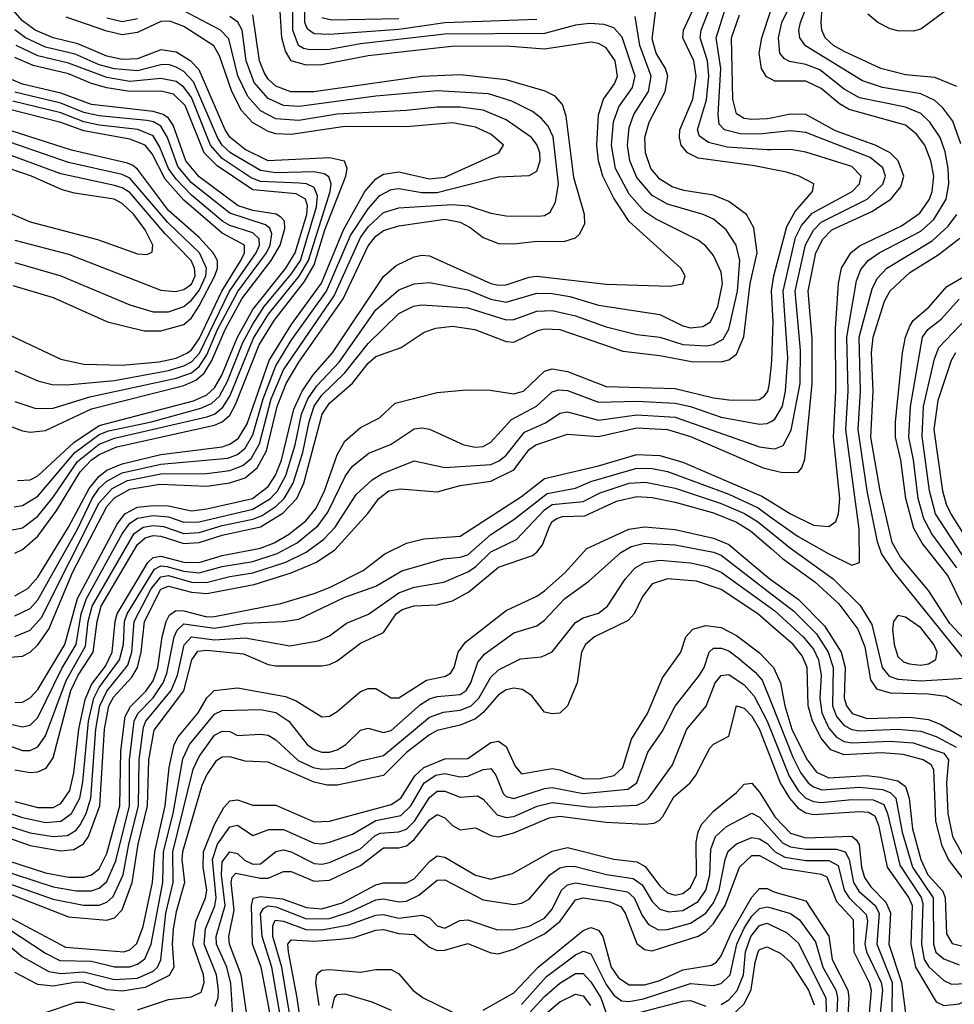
# Model space of a CAD drawing. Header units: inches. Extents: x 501365 to 657855, y 482276 to 547543.
# Tile 210 of 256: x 548043 to 550477, y 531673 to 534237. Entities that reach past the tile are written whole.
import ezdxf

# ---------------------------------------------------------------- set-up
doc = ezdxf.new("R2010")
doc.units = ezdxf.units.IN
doc.header["$MEASUREMENT"] = 0
doc.layers.add('A5543', color=7, linetype='Continuous')
doc.layers.add('A5553', color=7, linetype='Continuous')

msp = doc.modelspace()

# ---------------------------------------------------------------- linework, layer by layer
at = {"layer": 'A5543', "color": 5}
for points, elevation in [([(548030, 532458.8), (548050, 532460.1), (548070, 532471.3), (548090, 532492.8), (548160.3, 532610), (548193.6, 532730), (548296.9, 532923.1), (548317, 532950), (548350, 532967.9), (548390, 532972.4), (548430, 532971.2), (548490, 532958.3), (548530, 532963.2), (548649.4, 532990.6), (548690, 533021.5), (548709.2, 533050.8), (548725, 533090), (548757.2, 533222.8), (548778.1, 533270), (548807.5, 533312.5), (548857.2, 533370), (548990, 533568.2), (549023.3, 533596.7), (549070, 533619.6), (549090, 533624.1), (549110, 533622.4), (549270, 533550.5), (549290, 533545.4), (549310, 533546.4), (549370, 533566.5), (549390, 533568.8), (549570, 533548), (549736.5, 533543.5), (549770.4, 533549.6), (549775.7, 533570), (549765, 533590), (549630, 533711.4), (549590, 533772.6), (549561.5, 533830), (549550.7, 533870), (549546.3, 533910), (549550.7, 533989.3), (549563.3, 534030), (549591.9, 534070), (549599.7, 534090), (549593.5, 534130), (549570, 534164.2), (549550, 534174.9), (549530, 534178.5), (549410, 534160.5), (549310, 534168), (549167.6, 534167.6), (548950, 534143.2), (548830, 534119.6), (548790, 534118.3), (548750, 534130), (548734.8, 534154.8), (548725.3, 534190), (548716.5, 534330)], 3480), ([(547850, 532439.6), (548050, 532395.8), (548070, 532400.4), (548090, 532420.3), (548152.3, 532547.7), (548189.8, 532610), (548203.1, 532690), (548216.7, 532730), (548310, 532898.1), (548330, 532926.2), (548350, 532939.4), (548390, 532946), (548430, 532942.1), (548470, 532928.4), (548509.9, 532929.9), (548650, 532962.6), (548695.8, 532990), (548714.3, 533010), (548735.6, 533050), (548760.4, 533130), (548776.7, 533210), (548793.3, 533250), (548816.6, 533283.4), (548874.6, 533345.4), (548970, 533481.6), (549030, 533533.6), (549070, 533549.7), (549110, 533552.4), (549210, 533533.7), (549270, 533509), (549310, 533501.5), (549390, 533525.2), (549430, 533524.1), (549475.9, 533515.9), (549550, 533493.3), (549710, 533469.7), (549770, 533440.1), (549790, 533435.1), (549821.9, 533438.1), (549841.8, 533450), (549860.8, 533490), (549873.5, 533550), (549870, 533579.8), (549850, 533622.8), (549830, 533647.5), (549810, 533662.6), (549698.4, 533718.4), (549670, 533737.2), (549630, 533783.1), (549594.7, 533850), (549584.5, 533910), (549589.1, 533970.9), (549603.5, 534010), (549639.2, 534060.8), (549645.4, 534090), (549611.6, 534191.6), (549590, 534215.8), (549564.8, 534224.8), (549527.3, 534227.3), (549490, 534222.5), (549410, 534201.3), (549150, 534199.1), (548930, 534174.1), (548850, 534159.7), (548798.2, 534158.2), (548782.2, 534162.2), (548769.3, 534170), (548754.5, 534210), (548754.7, 534310)], 3460), ([(549390, 534237.4), (549150, 534229.1), (549030, 534211.7), (548850, 534198.8), (548810, 534200.5), (548792.4, 534212.4), (548785.4, 534230), (548786.6, 534313.4)], 3440), ([(548030, 532847.7), (548050, 532857.1), (548090, 532891.9), (548139.8, 532960.2), (548200.5, 533059.5), (548229, 533090), (548250, 533105.2), (548295.4, 533124.6), (548550, 533180.8), (548570.4, 533189.6), (548590, 533207.3), (548605.2, 533234.8), (548666.5, 533390), (548705.8, 533454.2), (548784.6, 533555.4), (548810, 533598.6), (548837.5, 533690), (548892.3, 533830), (548895.9, 533850), (548889.1, 533869.1), (548850, 533877.4), (548690, 533869.5), (548630, 533898.9), (548590.6, 533930), (548577.7, 533950), (548510, 534106.9), (548488.9, 534128.9), (548450, 534152.8), (548410, 534158.6), (548350, 534135.5), (548310, 534133.7), (548270, 534142.4), (548194, 534174), (548129.7, 534189.7), (548083.4, 534210), (548050, 534234.3), (548019.1, 534270)], 3620), ([(548030, 532684.4), (548070, 532703.5), (548090, 532726.4), (548193, 532910), (548231.9, 532990), (548250, 533016.9), (548270, 533035.8), (548310, 533057), (548410, 533080), (548584.6, 533095.4), (548610, 533104.9), (548630, 533120.9), (548650, 533156.3), (548676.6, 533250), (548710, 533335.8), (548750, 533401.4), (548841.9, 533530), (548904.6, 533675.4), (548950, 533744.3), (548980.7, 533779.3), (549010, 533795), (549030, 533797.2), (549090, 533787), (549130, 533787.4), (549290, 533827.7), (549370, 533831.7), (549390, 533842.8), (549398.6, 533870), (549397.5, 533890), (549390.3, 533910.3), (549375.9, 533930), (549310, 533976.2), (549250, 534001.1), (549190, 534009.1), (549130, 534009.7), (549050, 534000.3), (548870, 533991.4), (548770, 533975), (548710, 533978.9), (548670, 533999.6), (548636.9, 534036.9), (548611.1, 534091.1), (548587.2, 534187.2), (548565.6, 534210), (548450, 534271)], 3560), ([(548030, 532283.9), (548070, 532276.6), (548090, 532278.2), (548111.9, 532288.1), (548130, 532314.8), (548176.4, 532490), (548195, 532530), (548233.9, 532590), (548244.2, 532670), (548255.3, 532710), (548350, 532870.8), (548370, 532888.2), (548390, 532893.7), (548410, 532892.2), (548470, 532873), (548510, 532875.7), (548570, 532895), (548670, 532916.6), (548728.1, 532951.9), (548764.3, 532990), (548783.2, 533030), (548830.5, 533210), (548850, 533238.8), (548909.2, 533290.8), (548950, 533342.7), (548970, 533360.1), (549036.6, 533383.4), (549096.4, 533423.6), (549126.3, 533433.7), (549170, 533439.1), (549227.9, 533430), (549310, 533398.7), (549330, 533397.7), (549392, 533428), (549410, 533432.2), (549450, 533430.3), (549613.5, 533373.5), (549710, 533362.8), (549792.9, 533347.1), (549870, 533346), (549890, 533351.3), (549910, 533366.2), (549928.5, 533411.5), (549945, 533550), (549963.7, 533630), (549954.9, 533694.9), (549936.2, 533730), (549890, 533764.1), (549850, 533780.1), (549772.3, 533792.3), (549742.1, 533802.1), (549710, 533821.5), (549686.6, 533850), (549672.5, 533890), (549670.9, 533930), (549682.1, 533970), (549724.2, 534050), (549730.8, 534090), (549724.7, 534110), (549700.4, 534150), (549690, 534187.6), (549700.2, 534270)], 3420), ([(550000, 533847.6), (549956.3, 533856.3), (549810, 533876.9), (549781.8, 533890), (549765.8, 533910), (549761.1, 533930), (549762.5, 533950), (549795.8, 534030), (549804.9, 534090), (549798.5, 534130), (549770, 534190), (549772, 534210), (549799.2, 534270)], 3380), ([(550000, 533898.2), (549990, 533898), (549885.3, 533905.3), (549836.9, 533916.9), (549813.6, 533933.6), (549808.2, 533950), (549831.4, 534028.6), (549837.4, 534090), (549834.3, 534130), (549815.5, 534190), (549817.7, 534210), (549841.4, 534270)], 3360), ([(550000, 533942.1), (549970, 533938.9), (549919.5, 533939.5), (549878.3, 533950), (549864.9, 533964.9), (549861.9, 533990), (549868.6, 534110), (549856.6, 534190), (549881.9, 534270)], 3340), ([(547949.8, 532369.8), (548050, 532334), (548070, 532334.3), (548090, 532343.3), (548110, 532371.8), (548163.4, 532516.6), (548214, 532606), (548221.5, 532670), (548231.5, 532710), (548341, 532899), (548364.7, 532915.3), (548390, 532920.1), (548417.2, 532917.2), (548470, 532899.1), (548510, 532901.8), (548570, 532920.3), (548650, 532936.3), (548674.2, 532945.8), (548711.1, 532970), (548731.9, 532990), (548755.1, 533030), (548780.2, 533110), (548796.5, 533190), (548810, 533230.8), (548830, 533259.3), (548890, 533317.1), (548950, 533393.8), (549030, 533471.9), (549068.8, 533491.2), (549090, 533494.8), (549210, 533487.1), (549310, 533455.6), (549330, 533456.2), (549390, 533477.9), (549430, 533479.5), (549490, 533466.3), (549570, 533437.5), (549650, 533417.7), (549710, 533410.1), (549770, 533391.3), (549831.8, 533388.2), (549850, 533390.9), (549874.8, 533405.2), (549890, 533431.6), (549912.3, 533530), (549918.5, 533610), (549909.2, 533650), (549883, 533690), (549850, 533717.6), (549823.1, 533730), (549730, 533756.4), (549690, 533779.5), (549650, 533826.5), (549631.5, 533870), (549625.9, 533910), (549630, 533956.5), (549642.5, 533990), (549680.7, 534050), (549687.4, 534090), (549658, 534170), (549645.8, 534245.8)], 3440), ([(547950, 532571.9), (548050, 532580.1), (548070, 532590.1), (548090, 532609.5), (548119, 532650), (548181.1, 532798.9), (548270, 532969.4), (548290, 532992.4), (548330, 533014.5), (548407.4, 533027.4), (548530, 533022.8), (548590, 533031.4), (548630, 533044), (548661.7, 533070), (548686, 533114), (548713.5, 533230), (548737, 533290), (548770, 533345.6), (548885.7, 533510), (548950, 533648.1), (548970, 533673.1), (548990, 533688.4), (549030, 533700.5), (549150, 533717.8), (549190, 533709.6), (549216, 533696), (549250, 533669.8), (549290, 533653.9), (549330, 533653.1), (549390, 533660.3), (549460.4, 533659.6), (549490, 533668.7), (549501.1, 533678.9), (549514.3, 533705.7), (549514, 533730), (549486.1, 533826.1), (549466.3, 533986.3), (549456.5, 534016.5), (549437.8, 534037.8), (549411, 534051), (549310, 534080.7), (549190, 534093.4), (549090, 534089.4), (548809.2, 534049.2), (548749.3, 534049.3), (548710, 534063.6), (548690, 534082.1), (548679.3, 534099.3), (548667.4, 534130), (548650.1, 534250.1)], 3520), ([(548030, 532630.9), (548070, 532647.8), (548099.9, 532680.1), (548250, 532978.8), (548283.3, 533016.7), (548323.3, 533036.7), (548410, 533054.1), (548530, 533055.7), (548590, 533063.5), (548623.9, 533076.1), (548646, 533094), (548667.7, 533132.3), (548697.8, 533250), (548730, 533325.5), (548861.9, 533518.1), (548930, 533670.3), (548950, 533697.6), (548990, 533734.6), (549030, 533747.6), (549170, 533755.9), (549212, 533752), (549270, 533733.2), (549310, 533726.5), (549394.7, 533725.3), (549410, 533726.8), (549424.2, 533735.8), (549438.2, 533761.8), (549446.3, 533810), (549432.3, 533932.3), (549419.5, 533959.5), (549401.1, 533981.1), (549378, 533998), (549324.8, 534024.8), (549263.9, 534043.9), (549130, 534052), (548970, 534037.8), (548771, 534011), (548730, 534013.6), (548690, 534032.1), (548653.8, 534073.8), (548632.3, 534130), (548621.8, 534210), (548610.7, 534230.7), (548590, 534245.7)], 3540), ([(548030, 532736.5), (548064.4, 532755.6), (548090, 532785.1), (548170, 532915.3), (548223.4, 533016.6), (548250, 533048.6), (548270, 533063.9), (548310, 533080.9), (548410, 533105.1), (548570, 533124.5), (548590, 533131.5), (548612.6, 533147.4), (548635.2, 533184.8), (548692.9, 533350), (548750, 533442.3), (548828.9, 533551.1), (548885.8, 533690), (548941.4, 533790), (548970, 533823.1), (548990, 533834.9), (549030, 533841.2), (549110, 533822.7), (549150, 533827.1), (549290.9, 533890), (549303.2, 533910), (549270, 533939.4), (549230, 533957.4), (549170, 533968.9), (549050, 533957.8), (548890, 533959.4), (548750, 533938.4), (548710, 533940), (548690, 533945.7), (548649, 533969), (548620.4, 534000.4), (548595.1, 534050), (548563.3, 534143.3), (548548.7, 534168.7), (548470, 534219.8), (548433.5, 534233.5), (548410, 534232.6), (548350, 534204.1), (548310, 534197.6), (548270, 534206.8), (548163.7, 534243.7)], 3580), ([(548350, 534239.2), (548310, 534231.9), (548270, 534240.8)], 3560), ([(549030, 534239), (548856.1, 534236.1), (548830, 534241.8)], 3420), ([(550000, 533980.9), (549990, 533978.9), (549950, 533976.8), (549930, 533980.1), (549910, 533992.3), (549900.2, 534030), (549896.6, 534190), (549917.2, 534250)], 3320), ([(550000, 534081.9), (549988.2, 534088.2), (549974.6, 534110), (549969.2, 534150), (549975.8, 534190), (550000, 534263.4)], 3280), ([(548005.6, 532905.6), (548050, 532913.8), (548090, 532944.5), (548130, 532993.3), (548193.6, 533086.4), (548250, 533131.4), (548290, 533147), (548530, 533203.2), (548550, 533210.2), (548572.3, 533227.7), (548590, 533257.1), (548652.1, 533407.9), (548691, 533470), (548771, 533569), (548795.3, 533610), (548851, 533790), (548853.6, 533810), (548848.1, 533828.1), (548836, 533836), (548810, 533841.1), (548710, 533838.4), (548670, 533844.2), (548591.8, 533890), (548570, 533910), (548557.6, 533930), (548495.2, 534075.2), (548470, 534101.9), (548450, 534113.7), (548430, 534120.1), (548410, 534119.9), (548350, 534104.2), (548290, 534108.8), (548250, 534119.5), (548187, 534147), (548110, 534165.4), (548057.5, 534190), (548030, 534210.8)], 3640), ([(548028.3, 532968.3), (548050, 532971.6), (548090, 532996), (548186.6, 533110), (548250, 533156.5), (548273.9, 533166.1), (548386.1, 533190), (548514.4, 533225.6), (548542.1, 533237.9), (548562.9, 533257.1), (548584.1, 533295.9), (548623.9, 533396.1), (548650, 533444.3), (548679.3, 533490), (548750, 533574.5), (548774, 533610), (548815.9, 533750), (548818.7, 533778.7), (548810, 533799.9), (548790, 533809.4), (548771.6, 533811.6), (548670, 533816), (548645.5, 533825.5), (548570, 533875.9), (548539.9, 533910), (548490, 534034.6), (548470, 534061.8), (548450, 534076.3), (548410, 534083.9), (548330, 534075.8), (548270, 534086.2), (548170, 534124), (548090, 534142.8), (548033.6, 534170)], 3660), ([(548037.2, 533037.2), (548070, 533038.9), (548090, 533049.3), (548183.7, 533136.3), (548250, 533180.4), (548495.3, 533244.7), (548530, 533260.2), (548550, 533278.5), (548569, 533311), (548609.7, 533410.3), (548650, 533482.5), (548735.6, 533590), (548760.3, 533630), (548790.9, 533730), (548792.5, 533752.5), (548787.2, 533770), (548763.1, 533783.2), (548650, 533794.1), (548556.7, 533856.7), (548523, 533890), (548473.5, 534013.5), (548443.3, 534043.3), (548411.4, 534051.4), (548330, 534050), (548270, 534060), (548230, 534070.8), (548170, 534096), (548077.8, 534117.8), (548030, 534138.4)], 3680), ([(547950, 533203.8), (548050, 533166.6), (548070, 533163.3), (548110, 533167.1), (548230, 533223.9), (548470, 533284.5), (548501.9, 533298.1), (548523.3, 533316.7), (548543.2, 533350), (548577.6, 533430), (548621.7, 533510), (548697.4, 533610), (548721, 533650), (548733.1, 533693.1), (548732.1, 533712.1), (548723.3, 533723.3), (548710.5, 533730.5), (548650, 533740.1), (548612.2, 533752.2), (548510, 533828), (548475.3, 533870), (548442.1, 533962.1), (548430, 533980.5), (548416.8, 533990), (548390, 533998.1), (548230, 534015.9), (548150, 534045.4), (548050, 534069), (548021.1, 534081.1)], 3720), ([(548030, 533243), (548084.6, 533224.6), (548130, 533225.5), (548225.4, 533254.6), (548450, 533303.9), (548490, 533317.9), (548510, 533334.2), (548530, 533364.6), (548557.6, 533430), (548610.8, 533529.2), (548685.6, 533630), (548695.4, 533650), (548699.3, 533679.3), (548694.2, 533694.2), (548682.6, 533702.6), (548590, 533733.3), (548490, 533812.7), (548454.9, 533854.9), (548427.4, 533930), (548410, 533960), (548390.9, 533970.9), (548374.2, 533974.2), (548250, 533987.1), (548210, 533995.4), (548150, 534019.4), (548030, 534048.5)], 3740), ([(548030, 533322.7), (548090, 533296.5), (548127.2, 533287.2), (548165.9, 533285.9), (548290, 533297.2), (548430, 533323.9), (548470, 533335.3), (548490, 533346.1), (548511, 533369), (548589.3, 533530), (548658.8, 533630), (548667.4, 533650), (548666.3, 533666.3), (548650, 533681.8), (548590, 533701.6), (548572, 533712), (548490, 533780), (548450, 533821.9), (548430.1, 533850), (548407.1, 533907.1), (548390, 533934.9), (548350.9, 533950.9), (548250, 533962.5), (548210, 533971.4), (548150, 533994.5), (548025.1, 534025.1)], 3760), ([(547852.9, 533492.9), (548150, 533352.8), (548210, 533340.1), (548310, 533337.7), (548405.9, 533345.9), (548450, 533355.5), (548479.6, 533370), (548490, 533377.7), (548510, 533406.3), (548569.3, 533530), (548618.4, 533610), (548628.1, 533630), (548628.3, 533650), (548570, 533680.8), (548470, 533767.2), (548422.1, 533822.1), (548387.5, 533887.5), (548370, 533910.5), (548330, 533926.4), (548210, 533947.4), (548150, 533969.4), (548010, 534005.4)], 3780), ([(548030, 533604.6), (548150, 533570), (548330, 533494.5), (548390, 533476.1), (548430, 533476.3), (548470, 533490.3), (548490, 533506.7), (548510, 533531.9), (548527.7, 533570), (548529.5, 533590), (548510.8, 533630), (548428.6, 533708.6), (548330, 533824.3), (548310, 533833.7), (548170, 533864.8), (547973.3, 533933.3)], 3840), ([(548025.1, 533545.1), (548130, 533513.8), (548271.1, 533450), (548367.3, 533427.3), (548410, 533426.6), (548470, 533443.3), (548490, 533461), (548510, 533492.1), (548550.7, 533570), (548557.7, 533590), (548558, 533610), (548546.4, 533630), (548510, 533670.3), (548430, 533740.4), (548350, 533847.5), (548337.4, 533857.4), (548323.9, 533863.9), (548177.7, 533897.7), (547995.9, 533955.9)], 3820), ([(548030, 533662.9), (548170, 533626.6), (548410, 533532.8), (548449, 533529), (548470, 533534.7), (548490, 533548.7), (548499.7, 533570), (548498.4, 533590), (548489, 533610), (548420.5, 533680.5), (548330, 533786.7), (548310, 533799.3), (548290, 533805.2), (548150, 533835.8), (547970, 533902.1)], 3860), ([(547944.6, 533764.6), (548070, 533711.1), (548245, 533665), (548350, 533627.5), (548374, 533626), (548387.9, 533632.1), (548389.2, 533650), (548369.9, 533690), (548340.2, 533730), (548310, 533758.7), (548288.9, 533770), (548185.2, 533785.2), (548153.8, 533793.8), (548073.8, 533830), (547981.1, 533861.1)], 3880), ([(548030, 532200.9), (548090, 532185.8), (548130, 532185.8), (548150, 532195.8), (548173.3, 532230), (548184.2, 532275.8), (548196.9, 532390), (548213.2, 532466.8), (548230, 532506), (548266, 532554), (548284, 532590), (548291.1, 532670), (548296.6, 532690), (548376.4, 532823.6), (548390, 532836.6), (548410, 532840.3), (548470, 532824.1), (548510, 532823.6), (548570, 532841.7), (548670, 532860.8), (548705.3, 532874.7), (548743.2, 532896.8), (548787.7, 532932.3), (548814.6, 532965.4), (548836.3, 533010), (548870, 533103.8), (548890, 533139.9), (548930, 533175.3), (548979.5, 533200.5), (549021.1, 533238.9), (549130, 533265.9), (549206.9, 533273.1), (549267.9, 533272.1), (549330, 533262.5), (549354.9, 533270), (549410, 533321.7), (549430, 533328.3), (549470, 533320.9), (549570, 533282.2), (549750, 533276.9), (549850, 533252.6), (549890, 533247.6), (549953.8, 533246.2), (549970, 533248.2), (549982.3, 533257.7), (549991, 533269), (549995.1, 533284.9), (550000, 533329.7)], 3380), ([(547990, 532179.1), (548050, 532159.4), (548110, 532146.2), (548150, 532149.8), (548177.4, 532170), (548199.4, 532210), (548207.4, 532252.6), (548221.9, 532410), (548236, 532470), (548250, 532497.9), (548302.9, 532570), (548313.1, 532610), (548315.6, 532670), (548322.6, 532690), (548393.6, 532806.4), (548410, 532814.5), (548426.4, 532813.6), (548470, 532800.6), (548510, 532797), (548570, 532812.8), (548650, 532826.5), (548713.1, 532846.9), (548765.1, 532874.9), (548820.3, 532919.7), (548845.7, 532954.3), (548891.1, 533048.9), (548910, 533074.4), (548951.8, 533108.2), (549010, 533131.5), (549070, 533172), (549090, 533174.7), (549110.4, 533170.4), (549199.7, 533130), (549230, 533123.8), (549250, 533125.4), (549270, 533136.9), (549323.8, 533196.2), (549388.9, 533231.1), (549430, 533268.3), (549446.6, 533273.4), (549470, 533271.3), (549550, 533241), (549650, 533244), (549750, 533238.8), (549789.7, 533229.7), (549870, 533201.9), (549970, 533184.2), (549990, 533185.2), (550000, 533190.9)], 3360), ([(547990, 532144.9), (548070, 532119.4), (548130, 532110), (548167.3, 532112.7), (548190, 532126.4), (548199.9, 532140.1), (548215.7, 532170), (548228.4, 532210), (548241.1, 532390), (548251.5, 532450), (548270, 532488.4), (548324.1, 532555.9), (548334.9, 532590), (548341.1, 532670), (548384.9, 532755.1), (548410, 532786.7), (548430, 532789.8), (548490, 532772.3), (548528.2, 532771.8), (548590, 532787.5), (548650, 532796.5), (548735.9, 532824.1), (548789.1, 532850.9), (548835.3, 532884.7), (548864.1, 532915.9), (548919.2, 533000.8), (548961.2, 533038.8), (548985.7, 533054.3), (549070, 533088.4), (549150, 533071), (549270, 533079), (549291.7, 533088.3), (549310, 533103.3), (549357.4, 533162.6), (549412.3, 533187.7), (549450, 533212.6), (549470, 533216.2), (549550, 533194.6), (549650, 533208.3), (549750, 533202.2), (549970, 533124.6), (550000, 533120.5)], 3340), ([(547860.8, 532160.8), (548070, 532086.9), (548150, 532073.1), (548184.1, 532075.9), (548209.1, 532090.9), (548222.3, 532110), (548251.3, 532190), (548263.6, 532390), (548274.8, 532450), (548287.3, 532472.7), (548335.2, 532524.8), (548349.8, 532550), (548359.1, 532590), (548367.9, 532670), (548410, 532753.8), (548430, 532762.3), (548490, 532746.1), (548530, 532742.8), (548653.3, 532766.7), (548750, 532796.4), (548815.5, 532824.5), (548863.6, 532856.4), (548949.1, 532950.9), (548978.4, 532990), (549004.5, 533010), (549035, 533015), (549130, 533007.7), (549190, 533024.2), (549270, 533035.4), (549330, 533064.7), (549370, 533118.2), (549386.9, 533130), (549470, 533157.6), (549550, 533151.9), (549650, 533174.1), (549730, 533170), (549790, 533152), (549979.5, 533070), (550000, 533065.3)], 3320), ([(547977.6, 532057.6), (548110, 532015.3), (548170, 532003.8), (548210, 532004.4), (548230.1, 532009.9), (548250, 532025.6), (548270, 532065.6), (548303.4, 532190), (548306.6, 532333.4), (548317.8, 532422.2), (548331.6, 532448.4), (548371.2, 532488.8), (548390, 532515.7), (548402.5, 532550), (548413.9, 532630), (548424.7, 532670), (548433, 532687), (548450, 532699), (548470, 532697.9), (548530, 532682.3), (548550, 532682.9), (548723.1, 532716.9), (548810, 532743), (548850, 532758.3), (548937.3, 532802.7), (548993.9, 532846.1), (549050, 532873.8), (549095.2, 532884.8), (549190, 532892.1), (549350, 532995.4), (549410, 533042.4), (549550, 533075.5), (549650, 533104.6), (549710, 533102.4), (549770, 533084.5), (549976.1, 532996.1), (550000, 532981.5)], 3280), ([(547930, 532044.4), (548130, 531979), (548190, 531968.5), (548230, 531968.8), (548250, 531975.8), (548270, 531992.7), (548293.5, 532046.5), (548328.4, 532190), (548329, 532310), (548340.8, 532410), (548350.5, 532430), (548390, 532471.1), (548416.7, 532510), (548425.6, 532534.4), (548444.8, 532630), (548452.5, 532647.5), (548470, 532663.7), (548550, 532652.2), (548630, 532665.7), (548730.2, 532669.8), (548770, 532676.3), (548890, 532733.5), (548970, 532761.9), (549038.4, 532801.6), (549146.5, 532833.5), (549190, 532837.5), (549210, 532843.9), (549270, 532896.8), (549330, 532935.9), (549416.6, 533003.4), (549490, 533017.5), (549530, 533034.9), (549650, 533069.3), (549690, 533068.5), (549730, 533060.5), (549890, 533001.7), (549965.8, 532965.8), (550000, 532941.2)], 3260), ([(547850, 532044.9), (548130, 531947.1), (548208.9, 531931.1), (548250, 531931.1), (548270, 531938.8), (548286.5, 531953.5), (548312.7, 532010), (548327.1, 532090), (548352.5, 532190), (548353.9, 532310), (548365.2, 532394.8), (548371, 532410), (548437.3, 532490), (548453.6, 532530), (548471.2, 532608.8), (548490, 532629.6), (548550, 532622.5), (548630, 532627.6), (548746.5, 532606.5), (548820.6, 532619.4), (548850, 532632.9), (548894.3, 532665.7), (548951.1, 532688.9), (549030, 532744.5), (549070, 532759.6), (549147.3, 532772.7), (549210, 532799.2), (549230, 532812.6), (549270, 532851.8), (549336.7, 532883.3), (549410, 532960.4), (549430, 532974.2), (549510, 532982.3), (549554.8, 533005.2), (549630, 533030.6), (549673, 533033), (549750, 533017), (549870, 532977.6), (549930.8, 532950.8), (549964.5, 532930), (550000, 532901.3)], 3240), ([(548010, 531963.6), (548170, 531900.9), (548270, 531892), (548290, 531898.5), (548310, 531919.2), (548335.9, 531990), (548351.1, 532090), (548375.7, 532190), (548379.5, 532310), (548393.1, 532386.9), (548470.2, 532489.8), (548491.3, 532570), (548507.1, 532592.9), (548530, 532595.7), (548626.1, 532586.1), (548690, 532557.6), (548710, 532554.2), (548830, 532554.1), (548850, 532558.3), (548870, 532567.9), (548930, 532613.6), (548990, 532641.1), (549023.5, 532690), (549039.1, 532700.9), (549070, 532711), (549130, 532713.5), (549170, 532723.9), (549212.4, 532747.6), (549290, 532811.2), (549378, 532842), (549390, 532850.1), (549404.1, 532870), (549422.4, 532917.6), (549429.6, 532930.4), (549441.8, 532938.2), (549456.9, 532943.1), (549515, 532945), (549596.8, 532983.2), (549650, 532995.6), (549690, 532993), (549750, 532980.7), (549850, 532952.5), (549910, 532928.2), (549946.2, 532906.2), (550000, 532859.8)], 3220), ([(547992.4, 531912.4), (548162.1, 531822.1), (548314, 531810), (548330, 531815.1), (548348.3, 531831.7), (548364.6, 531875.4), (548388.9, 531990), (548394.7, 532070), (548421.8, 532190), (548431.9, 532290), (548445.5, 532350), (548455.8, 532370), (548507.8, 532432.2), (548530, 532470.8), (548549.6, 532490.4), (548610, 532497), (548734.7, 532474.7), (548763.2, 532463.2), (548830, 532422), (548850, 532423.6), (548870, 532435.7), (548930, 532487.5), (548950, 532495.9), (548970, 532495.8), (549010, 532471.2), (549030, 532470.9), (549102.6, 532517.4), (549152, 532528), (549164.7, 532535.3), (549174.1, 532550), (549185, 532590), (549203.7, 532616.3), (549310, 532699), (549390, 532736), (549410, 532750.1), (549463, 532797), (549520.2, 532859.8), (549629.6, 532910.4), (549670, 532916.6), (549750, 532909.1), (549850, 532886.7), (549890, 532870.6), (549987.6, 532787.6), (550000, 532778.5)], 3180), ([(548013.8, 531870), (548110, 531805.9), (548147.6, 531787.6), (548230, 531785.3), (548290, 531771.1), (548330, 531771), (548350, 531777.6), (548368.7, 531791.3), (548385.3, 531830), (548415.2, 531990), (548417.7, 532070), (548442.5, 532170), (548467.9, 532312.1), (548485.4, 532350), (548550, 532428.3), (548570, 532438.4), (548670, 532440.5), (548710, 532433.2), (548743.5, 532410), (548791.1, 532350), (548810, 532336.6), (548830, 532329.8), (548850, 532329.8), (548870, 532336), (548892.3, 532350), (548930, 532386.9), (548950, 532391.8), (548990, 532381), (549010, 532386.5), (549086.4, 532453.6), (549110, 532468.6), (549130, 532474.9), (549190, 532479.6), (549205.9, 532490), (549217.6, 532510), (549236.3, 532563.7), (549254.4, 532585.6), (549330, 532640.7), (549390, 532658.4), (549410, 532673.2), (549462.8, 532730), (549525.4, 532774.6), (549608.6, 532850), (549635.1, 532864.9), (549670, 532873.6), (549750, 532870), (549850, 532850.2), (549870, 532842.3), (550000, 532742.3)], 3160), ([(547987.9, 531847.9), (548050, 531796.6), (548118.8, 531758.8), (548150, 531753.6), (548210, 531757.5), (548290, 531737.6), (548350, 531740.8), (548390, 531759.3), (548401.6, 531770), (548410.8, 531789.2), (548423, 531910), (548442.6, 531990), (548441.3, 532070), (548494.9, 532285.1), (548510, 532318), (548550, 532373.7), (548570, 532384.6), (548590, 532383.5), (548610, 532373.1), (548670, 532376.9), (548690, 532373.8), (548710, 532362), (548767.9, 532307.9), (548806.9, 532290), (548830, 532285.1), (548890, 532288.3), (548930, 532307), (548990, 532320.7), (549110, 532420.9), (549146.4, 532433.6), (549190, 532438.7), (549218.4, 532450), (549238.5, 532470), (549270, 532525), (549290, 532543.9), (549347.4, 532572.6), (549402.1, 532577.9), (549429.4, 532590.6), (549490, 532667.6), (549510, 532679.2), (549550, 532692), (549574, 532710), (549620, 532780), (549645.9, 532810), (549670, 532823.2), (549710, 532830), (549790, 532823.1), (549833.3, 532813.3), (549870, 532798.8), (550000, 532705.1)], 3140), ([(550000, 532659.8), (549965.4, 532690), (549870, 532752.9), (549805.4, 532774.6), (549730, 532781), (549690, 532768.3), (549664.8, 532735.2), (549643.1, 532690), (549627.3, 532672.7), (549540.2, 532630), (549516.2, 532610), (549505.9, 532590), (549494.9, 532510), (549469.9, 532450), (549450, 532431.5), (549430, 532429.2), (549410, 532433.5), (549376.6, 532476.6), (549352.8, 532492.8), (549330, 532496.2), (549310, 532492), (549290, 532479.1), (549250, 532433.1), (549230, 532416.7), (549190, 532399.6), (549130, 532386), (549110, 532374.8), (549050, 532328.7), (548990, 532268.9), (548870, 532244), (548843.7, 532243.7), (548810, 532251.6), (548690, 532303.5), (548630, 532306.1), (548590, 532317.9), (548570, 532317), (548553.7, 532306.3), (548530, 532271.7), (548517.2, 532242.8), (548466.8, 532070), (548464.8, 532050), (548471.7, 531990), (548450, 531914.1), (548442.8, 531870), (548440.2, 531830), (548444.2, 531770), (548431.7, 531748.3), (548370, 531716.8), (548310, 531707.5), (548270, 531711), (548210, 531729.8), (548190, 531730.4), (548130, 531720.1), (548090, 531724.9), (548030, 531756)], 3120), ([(548350, 531659), (548430, 531685.4), (548490, 531692.4), (548515.1, 531704.9), (548523.1, 531730), (548521.1, 531750), (548493.9, 531830), (548501.8, 531890), (548526.9, 531950), (548529.8, 531970), (548520.6, 532030), (548521.9, 532070), (548550, 532141.7), (548574.4, 532185.6), (548590, 532202.9), (548610, 532205.2), (548650, 532191.7), (548710, 532191.4), (548810, 532148.4), (548850, 532149.8), (549010, 532193.2), (549035.2, 532210), (549071.8, 532268.2), (549095.6, 532290), (549150, 532312.3), (549210, 532313.2), (549270, 532354.9), (549290, 532358.5), (549310, 532344.3), (549333.1, 532293.1), (549350, 532273.6), (549430, 532287.2), (549450, 532284.1), (549510, 532261.1), (549550, 532260), (549591, 532269), (549613.7, 532290), (549636.7, 532363.3), (549678.1, 532430), (549716.9, 532523.1), (549765, 532590), (549777.8, 532630), (549796, 532650), (549830, 532659.8), (549870, 532653.9), (549910, 532633.2), (549970, 532588.3), (550000, 532556.5)], 3080), ([(548551.8, 531668.2), (548559.7, 531690), (548560.9, 531710), (548555.7, 531750), (548523.1, 531830), (548527, 531870), (548550.6, 531929.4), (548554.5, 531950), (548545.1, 532050), (548558.4, 532090), (548590, 532135.2), (548610, 532139.9), (548650, 532112.3), (548692, 532128), (548730, 532128.5), (548810, 532093), (548830, 532091.2), (548850, 532095.5), (548910, 532116.3), (548970, 532151.4), (549035.4, 532164.6), (549061.8, 532190), (549096.6, 532250), (549126.5, 532270), (549150, 532273.8), (549190, 532265.8), (549210, 532267), (549250, 532284.2), (549266.7, 532286.7), (549270, 532286.8), (549282.6, 532270), (549302.1, 532222.1), (549310, 532213.9), (549329.4, 532209.4), (549410, 532235.1), (549430, 532237.6), (549510, 532221.8), (549626.3, 532233.7), (549650, 532250), (549678.5, 532330), (549716.3, 532383.7), (549750.2, 532449.8), (549813.6, 532530), (549825.9, 532550), (549838.8, 532590), (549850, 532600.2), (549870, 532600.7), (549890, 532593.2), (549914.6, 532574.6), (549958.3, 532538.4), (549976.9, 532516.9), (550000, 532459)], 3060), ([(548598.5, 531630), (548593, 531727), (548582.6, 531770), (548555.3, 531830), (548554.8, 531850), (548577.9, 531930), (548568.6, 532010), (548570, 532043.8), (548590, 532070.4), (548610, 532065.8), (548628.1, 532048.1), (548650, 532037.9), (548670, 532039.2), (548710, 532071), (548730, 532075.6), (548750, 532070.1), (548810, 532040), (548830, 532038.2), (548850, 532042.7), (548930, 532077.7), (548968, 532112), (548981.4, 532118.6), (549030, 532122.3), (549050, 532129.6), (549070.9, 532150), (549110, 532211.6), (549130, 532228.3), (549150, 532228.2), (549190, 532212.5), (549235.6, 532215.6), (549250, 532207.6), (549286.6, 532166.6), (549310, 532159.5), (549330, 532162.5), (549390.9, 532189.1), (549430, 532198.3), (549530, 532186.6), (549650, 532192.1), (549670, 532200.4), (549680.3, 532210), (549743.2, 532296.8), (549780.3, 532390), (549830.7, 532449.3), (549854.6, 532510), (549870, 532529), (549890, 532532.1), (549930, 532505.1), (549955.9, 532475.9), (549989.9, 532410), (550000, 532384.8)], 3040), ([(548642.1, 531590), (548619.4, 531750), (548588.8, 531830), (548587.4, 531850), (548601.7, 531918.3), (548593.7, 531990), (548596, 532004), (548605.4, 532014.6), (548670, 532001.6), (548690, 532001.8), (548730, 532019), (548750, 532019.1), (548810, 531994), (548850, 531996), (548930, 532034.8), (548990, 532080.3), (549030, 532080.9), (549050, 532085.8), (549070, 532102.2), (549110, 532153.3), (549130, 532167.3), (549150, 532158.8), (549170, 532138.8), (549190, 532127.4), (549230, 532132.5), (549270, 532113.1), (549290, 532108.8), (549330, 532119.4), (549421.6, 532158.4), (549450, 532163.1), (549570, 532147.8), (549670, 532142.1), (549695.1, 532144.9), (549708.6, 532151.4), (549717.5, 532162.5), (549746.3, 532213.7), (549788.9, 532250), (549804, 532270), (549840.3, 532339.7), (549850, 532350.8), (549890, 532371.6), (549910, 532450.6), (549930, 532443.9), (549950, 532423.1), (549970, 532388.4), (550000, 532310.5)], 3020), ([(548705, 531590), (548690, 531674.9), (548671.6, 531770), (548649, 531830), (548646.6, 531930), (548650.8, 531949.2), (548670, 531953.5), (548727.4, 531947.4), (548790, 531925.2), (548830, 531921.3), (548883, 531937), (548970, 531984.2), (548990, 531989.8), (549050, 531989.1), (549070, 532000.1), (549110, 532044.6), (549130, 532059.4), (549150, 532056.1), (549230, 532009.8), (549270, 531999.4), (549326.5, 532013.5), (549430, 532071.8), (549470, 532081), (549590, 532051.3), (549650, 532044.3), (549672.2, 532032.2), (549710, 531981.7), (549730, 531963.5), (549750, 531957.5), (549770, 531961.8), (549790, 531977), (549805.4, 532010), (549804.6, 532095.4), (549810, 532122.5), (549819, 532141), (549850, 532176.4), (549910, 532224.5), (549930, 532246.2), (549950, 532248.9), (549970, 532225.2), (550000, 532177.3)], 2980), ([(548735.4, 531564.6), (548699.1, 531770), (548674, 531850), (548670.3, 531909.7), (548677.7, 531922.3), (548690, 531929.1), (548710, 531926.7), (548790, 531895.5), (548850, 531896.3), (548905.5, 531914.5), (548970, 531945.4), (548990, 531948.1), (549030, 531939.9), (549050, 531941.4), (549082.7, 531957.3), (549130, 531996.3), (549150, 531997.4), (549250, 531945.1), (549330, 531932.8), (549350, 531936.2), (549370, 531946.8), (549423.5, 532010), (549450, 532028.4), (549470, 532033.1), (549490, 532031.8), (549570.9, 532010.9), (549641, 532001), (549663.8, 531983.8), (549690, 531940.6), (549710, 531921), (549733.8, 531913.8), (549770, 531917.3), (549810, 531941), (549830.3, 531970), (549840.7, 532010), (549843, 532077), (549854.9, 532110), (549883.9, 532136.1), (549950, 532170.9), (549970, 532160.2), (550000, 532126.8)], 2960), ([(548762.2, 531550), (548725.9, 531770), (548702, 531850), (548702.4, 531877.6), (548708, 531892), (548730, 531889.4), (548788, 531868), (548830, 531866.6), (548900.3, 531879.7), (548970, 531905.5), (548990, 531907), (549030, 531897.2), (549090, 531905.1), (549110, 531898.1), (549130, 531877.1), (549150, 531871.7), (549188.8, 531891.2), (549210, 531893.1), (549287.3, 531867.3), (549330, 531868), (549370, 531876.5), (549410, 531897.8), (549430, 531920.7), (549453.8, 531970), (549470, 531984.3), (549490, 531989.4), (549625.7, 531965.7), (549643, 531950), (549664.2, 531904.2), (549680.9, 531880.9), (549706.9, 531867), (549730, 531867.6), (549790, 531884.1), (549830, 531910.6), (549850, 531937.5), (549864.7, 531970), (549880, 532050), (549888.1, 532071.9), (549909.4, 532090.6), (549950, 532107.5), (549970, 532104.4), (549990, 532091.6), (550000, 532080.9)], 2940), ([(548809, 531390), (548765.6, 531690), (548743, 531810), (548741.5, 531830), (548750, 531841.1), (548810, 531837.7), (548877.4, 531842.6), (548912.7, 531847.3), (548970, 531866.4), (548990, 531868.1), (549030, 531857.1), (549070, 531854.6), (549110, 531821.7), (549130, 531813.2), (549150, 531814.1), (549210, 531831.7), (549270, 531807.2), (549290, 531804.4), (549330, 531816.8), (549410, 531856.2), (549450.4, 531889.6), (549490, 531944.9), (549510, 531950.4), (549579.9, 531939.9), (549608.1, 531928.1), (549619.9, 531910), (549650, 531831.1), (549670, 531815.5), (549690, 531812), (549809.5, 531850.5), (549830, 531862.8), (549850, 531883.6), (549879.9, 531930), (549918, 532030), (549950, 532060.7), (549970, 532060.9), (550000, 532044.2)], 2920), ([(549250, 531657.5), (549330, 531703.4), (549392.8, 531770), (549510, 531864.9), (549530, 531872.8), (549550, 531866.3), (549561.5, 531850), (549583.7, 531770), (549602.1, 531742.1), (549630, 531723.8), (549670, 531724.2), (549710, 531735.1), (549770, 531762.8), (549844.9, 531775.1), (549857.3, 531782.7), (549870, 531799), (549897.8, 531862.2), (549950, 531952.4), (549970, 531974.5), (549990, 531974.5), (550000, 531969.6)], 2880), ([(549350, 531673), (549414.9, 531745.1), (549490, 531802.2), (549510, 531811.5), (549530, 531804.7), (549570, 531724.6), (549590, 531697.3), (549610, 531682.1), (549630, 531680.2), (549667.6, 531687.6), (549790, 531727.7), (549850, 531721.8), (549870, 531727.2), (549893.6, 531750), (549910.7, 531830), (549930, 531871), (549950, 531902.6), (549970, 531922.9), (549990, 531927.3), (550000, 531924.3)], 2860), ([(549870, 531672.2), (549890, 531684.9), (549911.3, 531708.7), (549927.7, 531750), (549932.9, 531810), (549947.4, 531850), (549970, 531878.5), (549990, 531884.2), (550000, 531879.4)], 2840), ([(549896.8, 531643.2), (549930, 531674.2), (549948, 531712), (549958, 531782), (549966.6, 531810), (549970, 531815.5), (549990, 531822.7), (550000, 531817.8)], 2820), ([(548823.1, 531670), (548814.1, 531730), (548816.4, 531750), (548822.9, 531757.1), (548830, 531761.8), (548850, 531763.4), (548930, 531757.1), (548970, 531764.1), (549010, 531763.4), (549030, 531752.6), (549066.6, 531710), (549093.3, 531690), (549170, 531652.8)], 2880), ([(549290, 531563.4), (549410, 531693.7), (549450, 531728), (549490, 531753.6), (549510, 531753.1), (549530, 531731.4), (549556.3, 531690), (549570.4, 531650.4)], 2840), ([(548110, 531651.5), (548190, 531679), (548210, 531678.4), (548290, 531658.3)], 3080), ([(548856.8, 531663.2), (548863.1, 531690), (548870, 531698.3), (548890, 531700.2), (548959.8, 531679.8), (549010, 531657.7)], 2860), ([(549410, 531645.7), (549450, 531679.3), (549490, 531699.6), (549510, 531695.1), (549529.3, 531670)], 2820), ([(549590, 531634.2), (549770, 531681.3), (549790, 531683.1), (549830, 531668.4)], 2840)]:
    msp.add_lwpolyline(points, dxfattribs=dict(at, elevation=elevation))
at = {"layer": 'A5553', "color": 5}
for points, elevation in [([(550483.4, 534063.4), (550426.6, 534086.6), (550350, 534093.2), (550285.6, 534110), (550190, 534154), (550162.1, 534170), (550140.8, 534190), (550132.3, 534210), (550130.2, 534230), (550133.3, 534270), (550145, 534315), (550177.8, 534390), (550182.4, 534422.4), (550176.3, 534450), (550132.9, 534510), (550130, 534529.7), (550145, 534610), (550138, 534670), (550136.8, 534770), (550131.2, 534791.2), (550038, 534910), (550009.1, 534930), (550000, 534931.7)], 3220), ([(550493.9, 533913.9), (550473.2, 533973.2), (550447.6, 534007.6), (550426.4, 534026.4), (550390, 534043.7), (550290, 534060.3), (550237.6, 534077.6), (550089.4, 534169.4), (550074.5, 534190), (550072.5, 534210), (550076.5, 534230), (550137.7, 534390), (550140.8, 534410), (550135.4, 534435.4), (550096.9, 534490), (550090.8, 534510), (550104.2, 534610), (550102.6, 534710), (550096.7, 534756.7), (550083.6, 534790), (550030, 534864.5), (550010, 534879.9), (550000, 534883.7)], 3240), ([(550000, 532941.2), (550070, 532891), (550150, 532845.8), (550210, 532817), (550230, 532823.8), (550229.6, 532910.4), (550194.6, 533170), (550200.6, 533270), (550197.2, 533410), (550222.7, 533557.3), (550233.5, 533586.5), (550252.5, 533610), (550281.6, 533630), (550390, 533686.3), (550423.4, 533716.6), (550455.7, 533770), (550462.6, 533810), (550461, 533850), (550453.2, 533893.2), (550439.9, 533930), (550413.6, 533970), (550390, 533992.5), (550350, 534009.3), (550230, 534033.3), (550190, 534055.8), (550126.9, 534106.9), (550090, 534120.8), (550048.1, 534128.1), (550035.1, 534135.1), (550023, 534150), (550019.1, 534190), (550027.9, 534230), (550074.3, 534325.7)], 3260), ([(550490, 534285.8), (550390, 534212.3), (550370, 534206.9), (550330, 534208.4), (550310, 534213.3), (550278.2, 534230), (550251.5, 534251.5)], 3180), ([(550000, 532981.5), (550050, 532950.7), (550110, 532920.7), (550150, 532917), (550168.2, 532930), (550175.8, 532950), (550178.6, 532990), (550162.3, 533150), (550168.8, 533270), (550167.2, 533432.8), (550175.8, 533550), (550183.1, 533590), (550207.4, 533630), (550230, 533648.2), (550339.7, 533700.3), (550387.1, 533732.9), (550412.4, 533770), (550419.6, 533790), (550423.4, 533830), (550416.3, 533870), (550400.1, 533910), (550379, 533939), (550350, 533962.3), (550203.4, 534003.4), (550178.1, 534018.1), (550130, 534057.5), (550090, 534076.8), (550010, 534076.6), (550000, 534081.9)], 3280), ([(550000, 533065.3), (550030, 533058.3), (550070, 533059.1), (550079.7, 533070), (550087.4, 533092.6), (550107.2, 533290), (550106.8, 533406.8), (550096.6, 533530), (550116.3, 533630), (550134.7, 533665.3), (550158.3, 533690), (550262.3, 533737.7), (550311.4, 533770), (550338.2, 533801.8), (550345.2, 533830), (550331.1, 533870), (550310, 533890.8), (550270.7, 533910.7), (550167.5, 533947.5), (550090, 533990), (550050, 533991), (550000, 533980.9)], 3320), ([(550000, 533120.5), (550010, 533119.2), (550031.6, 533128.4), (550051.9, 533168.1), (550075.4, 533290), (550076.6, 533376.6), (550062.9, 533530), (550089.2, 533650.8), (550110, 533688.9), (550130, 533709.8), (550250, 533770), (550290.9, 533809.1), (550297.5, 533830), (550291.1, 533851.1), (550257.9, 533877.9), (550090, 533943), (550050, 533947.5), (550000, 533942.1)], 3340), ([(550000, 533190.9), (550010, 533196.6), (550029.3, 533230.7), (550037.7, 533270), (550043.1, 533356.9), (550031.2, 533530), (550063.6, 533670), (550079.2, 533700.8), (550106.8, 533733.2), (550211, 533790), (550230.3, 533810), (550234.7, 533830), (550210, 533855), (550090, 533891.8), (550050, 533898.7), (550000, 533898.2)], 3360), ([(550000, 533329.7), (550002.2, 533350), (550005, 533450), (550000.9, 533530), (550006.6, 533570), (550041.1, 533698.9), (550062.3, 533737.7), (550107.5, 533790), (550110.8, 533810), (550072.9, 533830), (550039.7, 533839.7), (550000, 533847.6)], 3380), ([(550504.4, 532570), (550319.2, 532799.2), (550287.1, 532847.1), (550277.1, 532877.2), (550249.8, 533010), (550226.6, 533170), (550232.8, 533270), (550229.1, 533410), (550263.5, 533536.5), (550276.5, 533563.5), (550301, 533590), (550419.1, 533660.9), (550460.8, 533699.2), (550483.6, 533730)], 3240), ([(550561.7, 532561.7), (550465, 532665), (550410, 532750.5), (550337.2, 532837.2), (550315.5, 532875.5), (550283.8, 533010), (550259.5, 533150), (550265.9, 533270), (550261.5, 533370), (550265.3, 533410), (550295.5, 533504.5), (550310, 533530.8), (550361.6, 533578.4), (550434.9, 533625.1), (550491.7, 533668.3)], 3220), ([(550499.5, 532710), (550460.1, 532790), (550393.7, 532873.7), (550372, 532912), (550351.1, 532990), (550338.1, 533090), (550324.1, 533150), (550324, 533190), (550342, 533370), (550349.7, 533410), (550360.8, 533439.2), (550370, 533454.2), (550411.1, 533488.9), (550457.5, 533542.5), (550546.2, 533593.8)], 3180), ([(550483.3, 532810), (550418.3, 532898.3), (550397.6, 532937.6), (550383, 532990), (550371, 533091), (550358.8, 533150), (550363, 533230), (550394.2, 533410), (550408, 533430), (550442.9, 533457.1), (550490, 533509.1)], 3160), ([(550507.7, 532827.7), (550428.5, 532950), (550412.5, 533010), (550393, 533153), (550396.9, 533230), (550425.7, 533354.3), (550436.5, 533383.5), (550510, 533460.1)], 3140), ([(550479.8, 533370), (550469.3, 533350), (550434.5, 533245.5), (550423.8, 533170), (550446.6, 533010), (550455.9, 532975.9), (550468.6, 532948.6), (550530.6, 532850.6)], 3120), ([(550000, 532901.3), (550050, 532860.9), (550161.3, 532781.3), (550232, 532712), (550262.2, 532662.2), (550289.4, 532550), (550307.7, 532527.7), (550330, 532519.8), (550390, 532515.7), (550516.5, 532523.6)], 3240), ([(550000, 532859.8), (550030, 532834), (550113.4, 532773.4), (550176.3, 532716.3), (550225.4, 532650), (550244.4, 532604.4), (550258.4, 532518.4), (550274.8, 532494.8), (550310, 532483.9), (550410, 532481.7), (550455.4, 532475.4), (550570.9, 532410.9)], 3220), ([(550000, 532778.5), (550070, 532727.8), (550139.1, 532659.1), (550182.7, 532590), (550192.7, 532550), (550190.4, 532470), (550196.2, 532450), (550210.8, 532430.8), (550250, 532417.6), (550360.8, 532420.8), (550410, 532414.6), (550441.7, 532401.7), (550517.6, 532357.6)], 3180), ([(550000, 532742.3), (550057.8, 532697.8), (550117.7, 532637.7), (550148.8, 532590), (550161.3, 532550), (550159.8, 532450), (550170, 532422.4), (550190, 532399), (550210, 532388.8), (550230, 532385.5), (550330, 532389.7), (550390, 532384.7), (550430, 532370.2), (550482.3, 532342.3)], 3160), ([(550000, 532705.1), (550010, 532697.9), (550083.6, 532630), (550110, 532597.6), (550123.2, 532570), (550130.4, 532530), (550126.7, 532470), (550132.2, 532432.2), (550150, 532392.6), (550170, 532368.5), (550190, 532357.5), (550210, 532354.1), (550310, 532358.4), (550370, 532354.3), (550450, 532326.9), (550462, 532310), (550457.1, 532250), (550460.5, 532170), (550472.3, 532110), (550499.8, 532059.8)], 3140), ([(550507.9, 531990), (550461.8, 532050), (550445.6, 532085.6), (550428.7, 532150), (550423.3, 532283.3), (550416.9, 532296.9), (550395.7, 532310), (550344, 532324), (550287.7, 532327.7), (550190, 532322.6), (550155.4, 532335.4), (550130, 532366.3), (550107.6, 532410), (550096.8, 532450), (550093.5, 532550), (550080.6, 532580.6), (550057.1, 532610), (550000, 532659.8)], 3120), ([(550000, 532556.5), (550006.1, 532550), (550024.6, 532510), (550035.8, 532450), (550054.3, 532390), (550091.9, 532311.9), (550117.7, 532277.7), (550150, 532262.5), (550248.6, 532268.6), (550284.6, 532264.6), (550330, 532254.8), (550350, 532240.4), (550359.9, 532210), (550367.9, 532130), (550389.5, 532050), (550408.2, 532010), (550447.4, 531967.4), (550453, 531950), (550456.5, 531856.5), (550471.8, 531831.8), (550510, 531822.3)], 3080), ([(550000, 532459), (550056.6, 532316.6), (550076.6, 532276.6), (550096.8, 532250), (550110, 532239.5), (550131.6, 532231.6), (550230, 532238.3), (550290, 532232.3), (550310, 532224.4), (550324.4, 532210), (550341.3, 532121.3), (550368.1, 532030), (550422.2, 531950), (550422.5, 531830), (550429.2, 531809.2), (550450, 531791.6), (550490, 531775.5)], 3060), ([(550000, 532384.8), (550047.1, 532267.1), (550070, 532230.1), (550090, 532210.3), (550110, 532201.1), (550130, 532198.6), (550210, 532206.8), (550265.5, 532205.5), (550293.8, 532193.8), (550303.2, 532170), (550335.2, 532035.2), (550390.8, 531950.8), (550395.5, 531935.5), (550391.4, 531830), (550398.4, 531790), (550410.5, 531770.5), (550450, 531734.9), (550470, 531725.2), (550507.7, 531727.7)], 3040), ([(550000, 532310.5), (550023.3, 532250), (550047.5, 532210), (550070, 532184.1), (550090, 532171.7), (550110, 532167.6), (550230, 532175.4), (550253.4, 532173.4), (550270, 532163.6), (550279.3, 532139.3), (550302.4, 532030), (550358.5, 531950), (550367, 531930), (550363.7, 531830), (550375.6, 531770), (550430, 531679.9), (550450, 531669.7), (550490, 531673.9), (550570, 531717), (550610, 531734.9), (550630, 531737.1), (550650, 531728), (550690.3, 531690.3), (550730.7, 531590.7)], 3020), ([(550000, 532177.3), (550010, 532161.3), (550050, 532118.5), (550090, 532106.7), (550210, 532110.7), (550221.7, 532101.7), (550229.2, 532089.2), (550235.7, 532030), (550243.4, 532003.4), (550259.4, 531979.4), (550298.8, 531938.8), (550311.1, 531911.1), (550306.2, 531830), (550339.6, 531730), (550352.7, 531630)], 2980), ([(550000, 532126.8), (550030, 532093.5), (550050, 532082.8), (550090, 532076.8), (550170, 532077.1), (550192.8, 532070), (550203.1, 532050), (550214.6, 531990), (550228.1, 531968.1), (550270.8, 531930), (550281.2, 531910), (550275.4, 531830), (550314.8, 531730), (550314.6, 531650)], 2960), ([(550000, 532080.9), (550010.1, 532070.1), (550036, 532056), (550090, 532047.3), (550150, 532047.2), (550174.5, 532034.5), (550190, 531970), (550203.2, 531950), (550247.3, 531907.3), (550251.1, 531890), (550244, 531830), (550248.2, 531810), (550286.8, 531730), (550290, 531710), (550284, 531650)], 2940), ([(550000, 532044.2), (550030, 532027.4), (550130, 532011.9), (550145, 532005), (550170, 531940.9), (550213.6, 531893.6), (550215.6, 531810), (550255.6, 531730), (550260.6, 531710), (550255.1, 531650)], 2920), ([(550000, 531969.6), (550010, 531964.7), (550090, 531942.4), (550150.4, 531850.4), (550159.2, 531790), (550199.3, 531710), (550202.1, 531690), (550197.9, 531610)], 2880), ([(550000, 531924.3), (550050, 531909.3), (550073.5, 531893.4), (550115.4, 531835.4), (550134.3, 531770), (550168.4, 531710), (550173.1, 531690), (550169.3, 531610)], 2860), ([(550000, 531879.4), (550040.1, 531860.1), (550070, 531833.3), (550142.7, 531690), (550146.4, 531510)], 2840), ([(550000, 531817.8), (550025.3, 531805.3), (550050, 531782.6), (550096.9, 531710), (550112.1, 531672.1)], 2820)]:
    msp.add_lwpolyline(points, dxfattribs=dict(at, elevation=elevation))
at = {"layer": 'A5553', "color": 5, "elevation": 3260}
msp.add_lwpolyline([(550330, 532685.2), (550318.4, 532670), (550316.1, 532650), (550320.2, 532610), (550330, 532578.7), (550345.1, 532565.1), (550360, 532560), (550390, 532556.6), (550410, 532559.9), (550429.1, 532570.9), (550432.6, 532590), (550424, 532610), (550390, 532653.2), (550350, 532681.1)], close=True, dxfattribs=at)

doc.saveas('drawing.dxf')
